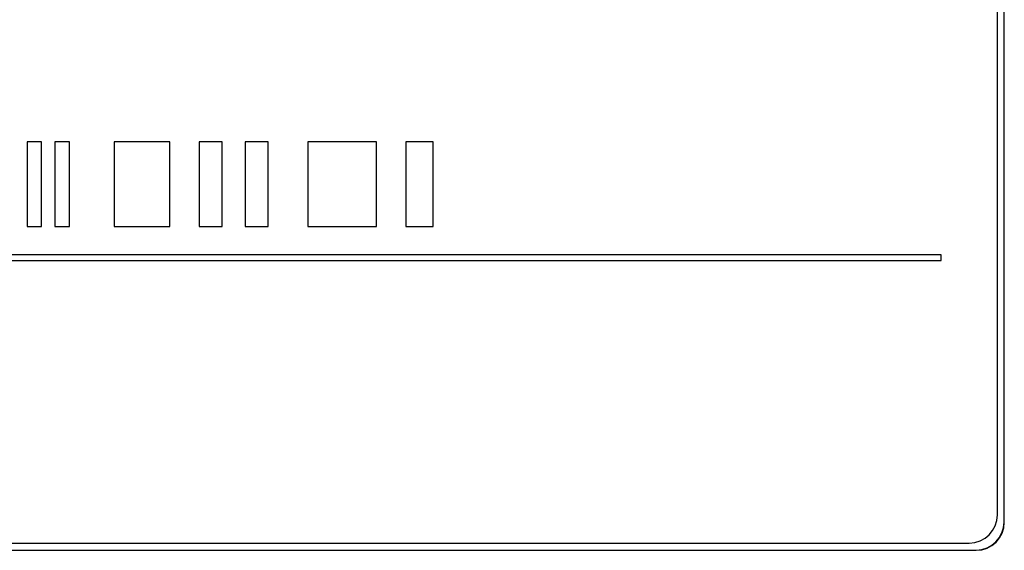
# Paper-space layout 'Blatt3' of a CAD drawing. Header units: millimetres. Extents: x 5 to 418, y 2 to 292.
# Tile 34 of 58: x 116.1 to 124.82, y 178.34 to 183.03. Entities that reach past the tile are written whole.
import ezdxf

# ---------------------------------------------------------------- set-up
doc = ezdxf.new("R2010")
doc.units = ezdxf.units.MM

psp = doc.layouts.new('Blatt3')

# ---------------------------------------------------------------- linework, layer by layer
at = {"color": 7, "linetype": 'Continuous', "lineweight": 25}
for p, q in [((124.8224, 178.5874), (124.8224, 188.7124)), ((124.8241, 178.5874), (124.8241, 188.7124)), ((124.7633, 178.6516), (124.7633, 188.6516)), ((116.1653, 181.9516), (116.1653, 181.2016)), ((116.2938, 181.9516), (116.1653, 181.9516)), ((116.2938, 181.2016), (116.2938, 181.9516)), ((116.5402, 181.9516), (116.4117, 181.9516)), ((116.4117, 181.9516), (116.4117, 181.2016)), ((116.5402, 181.2016), (116.5402, 181.9516)), ((117.4294, 181.9516), (116.9366, 181.9516)), ((116.9366, 181.9516), (116.9366, 181.2016)), ((117.4294, 181.2016), (117.4294, 181.9516)), ((117.8926, 181.9516), (117.689, 181.9516)), ((117.689, 181.9516), (117.689, 181.2016)), ((117.8926, 181.2016), (117.8926, 181.9516)), ((118.0962, 181.9516), (118.0962, 181.2016)), ((118.2998, 181.9516), (118.0962, 181.9516)), ((118.2998, 181.2016), (118.2998, 181.9516)), ((118.6516, 181.9516), (118.6516, 181.2016)), ((119.2624, 181.9516), (118.6516, 181.9516)), ((119.2624, 181.2016), (119.2624, 181.9516)), ((119.7622, 181.9516), (119.5216, 181.9516)), ((119.5216, 181.9516), (119.5216, 181.2016)), ((119.7622, 181.2016), (119.7622, 181.9516)), ((116.1653, 181.2016), (116.2938, 181.2016)), ((116.4117, 181.2016), (116.5402, 181.2016)), ((116.9366, 181.2016), (117.4294, 181.2016)), ((117.689, 181.2016), (117.8926, 181.2016)), ((118.0962, 181.2016), (118.2998, 181.2016)), ((118.6516, 181.2016), (119.2624, 181.2016)), ((119.5216, 181.2016), (119.7622, 181.2016)), ((124.2633, 180.9516), (112.2633, 180.9516)), ((124.2633, 180.9016), (124.2633, 180.9516)), ((112.2633, 180.9016), (124.2633, 180.9016)), ((111.9491, 178.3391), (124.5741, 178.3391)), ((111.9491, 178.3373), (124.5741, 178.3373)), ((112.0133, 178.4016), (124.5133, 178.4016))]:
    psp.add_line(p, q, dxfattribs=at)
at = {"color": 7, "linetype": 'Continuous', "lineweight": 18}
for p, q in [((124.8224, 178.5874), (124.8241, 178.5874)), ((124.5741, 178.3391), (124.5741, 178.3373))]:
    psp.add_line(p, q, dxfattribs=at)
at = {"color": 7, "linetype": 'Continuous', "lineweight": 25}
for centre, radius in [((124.5133, 178.6516), 0.25), ((124.5741, 178.5874), 0.2483), ((124.5741, 178.5874), 0.25)]:
    psp.add_arc(centre, radius, 270, 0, dxfattribs=at)

doc.saveas('drawing.dxf')
